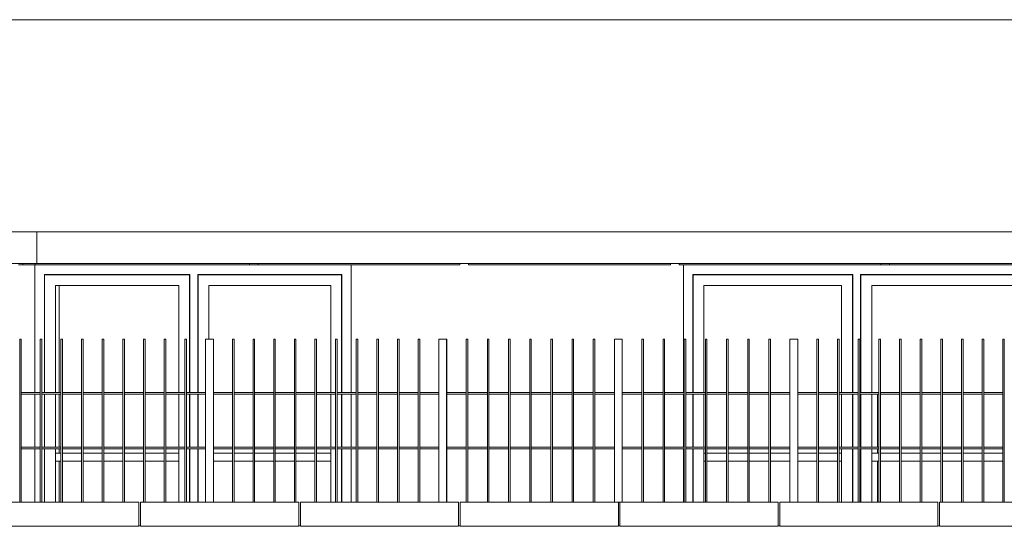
# Model space of a CAD drawing. Extents: x 169645 to 508157, y -5167 to 165945.
# Tile 25 of 130: x 284921 to 291144, y 4547 to 7750. Entities that reach past the tile are written whole.
import ezdxf

# ---------------------------------------------------------------- set-up
doc = ezdxf.new("R2010")
doc.units = 0
doc.header["$MEASUREMENT"] = 0
for name, color, linetype in [('Brise Soleil', 7, 'Continuous'), ('Cloisons', 7, 'Continuous'), ('Doublages Inter', 7, 'Continuous'), ('Murs Périphériques', 7, 'Continuous'), ('Murs Refend', 7, 'Continuous'), ('Plomberie Sanitaire', 7, 'Continuous'), ('Toiture Terrasse', 7, 'Continuous')]:
    doc.layers.add(name, color=color, linetype=linetype)

msp = doc.modelspace()

# ---------------------------------------------------------------- linework, layer by layer
at = {"layer": 'Brise Soleil', "linetype": 'Continuous', "lineweight": 20}
for p, q in [((282123.3, 6409), (285028.7, 6409)), ((285028.7, 6409), (285027.3, 6409)), ((285028.7, 6209), (285028.7, 6409)), ((285028.7, 6409), (293073.6, 6409)), ((280393.8, 6209), (285028.7, 6209)), ((284940.2, 6200), (284913, 6200)), ((284940.2, 6200), (284940.2, 6209)), ((285019.8, 6200), (284940.2, 6200)), ((285019.8, 6200), (285019.8, 6209)), ((286373.6, 6200), (285019.8, 6200)), ((285028.7, 6209), (285027.3, 6209)), ((285028.7, 6209), (293073.6, 6209)), ((286373.6, 6209), (286373.6, 6200)), ((286428.5, 6200), (286428.5, 6209)), ((287703.6, 6200), (286428.5, 6200)), ((287703.6, 6209), (287703.6, 6200)), ((287758.5, 6200), (287758.5, 6209)), ((289033.6, 6200), (287758.5, 6200)), ((289033.6, 6209), (289033.6, 6200)), ((289088.5, 6200), (289088.5, 6209)), ((290363.6, 6200), (289088.5, 6200)), ((290363.6, 6209), (290363.6, 6200)), ((290418.5, 6200), (290418.5, 6209)), ((291693.6, 6200), (290418.5, 6200))]:
    msp.add_line(p, q, dxfattribs=at)
at = {"layer": 'Cloisons', "linetype": 'Continuous', "lineweight": 20}
for p, q in [((285171.3, 6069.9), (285171.3, 5393.3)), ((285171.3, 5383.3), (285171.3, 5046.7)), ((285171.3, 5036.7), (285171.3, 5010)), ((285171.3, 4960), (285171.3, 4698.8))]:
    msp.add_line(p, q, dxfattribs=at)
at = {"layer": 'Doublages Inter', "linetype": 'Continuous', "lineweight": 20}
for p, q in [((285076.9, 6139.9), (285078.9, 6137.9)), ((285996.9, 6139.9), (285076.9, 6139.9)), ((285076.9, 6139.9), (285076.9, 5393.3)), ((285994.9, 6137.9), (285078.9, 6137.9)), ((285078.9, 6137.9), (285078.9, 5393.3)), ((285996.9, 6139.9), (285994.9, 6137.9)), ((285994.9, 5393.3), (285994.9, 6137.9)), ((285996.9, 5393.3), (285996.9, 6139.9)), ((286046.9, 6139.9), (286048.9, 6137.9)), ((286956.9, 6139.9), (286046.9, 6139.9)), ((286046.9, 6139.9), (286046.9, 5393.3)), ((286954.9, 6137.9), (286048.9, 6137.9)), ((286048.9, 6137.9), (286048.9, 5393.3)), ((286956.9, 6139.9), (286954.9, 6137.9)), ((286954.9, 5393.3), (286954.9, 6137.9)), ((286956.9, 5393.3), (286956.9, 6139.9)), ((289175.9, 6139.9), (289177.9, 6137.9)), ((289175.9, 5393.3), (289175.9, 6139.9)), ((289175.9, 6139.9), (290185.9, 6139.9)), ((289177.9, 5393.3), (289177.9, 6137.9)), ((289177.9, 6137.9), (290183.9, 6137.9)), ((290185.9, 6139.9), (290183.9, 6137.9)), ((290183.9, 6137.9), (290183.9, 5393.3)), ((290185.9, 6139.9), (290185.9, 5393.3)), ((290235.9, 6139.9), (290237.9, 6137.9)), ((290235.9, 5393.3), (290235.9, 6139.9)), ((290235.9, 6139.9), (291655.9, 6139.9)), ((290237.9, 5393.3), (290237.9, 6137.9)), ((290237.9, 6137.9), (291653.9, 6137.9)), ((285926.9, 6069.9), (285146.9, 6069.9)), ((285146.9, 6069.9), (285146.9, 5393.3)), ((285926.9, 5393.3), (285926.9, 6069.9)), ((286886.9, 6069.9), (286116.9, 6069.9)), ((286116.9, 6069.9), (286116.9, 5730)), ((286886.9, 5393.3), (286886.9, 6069.9)), ((289245.9, 5393.3), (289245.9, 6069.9)), ((289245.9, 6069.9), (290115.9, 6069.9)), ((290115.9, 6069.9), (290115.9, 5393.3)), ((290305.9, 5393.3), (290305.9, 6069.9)), ((290305.9, 6069.9), (291585.9, 6069.9)), ((285076.9, 5383.3), (285076.9, 5046.7)), ((285078.9, 5383.3), (285078.9, 5046.7)), ((285146.9, 5383.3), (285146.9, 5046.7)), ((285926.9, 5046.7), (285926.9, 5383.3)), ((285994.9, 5046.7), (285994.9, 5383.3)), ((285996.9, 5046.7), (285996.9, 5383.3)), ((286046.9, 5383.3), (286046.9, 5046.7)), ((286048.9, 5383.3), (286048.9, 5046.7)), ((286886.9, 5046.7), (286886.9, 5383.3)), ((286954.9, 5046.7), (286954.9, 5383.3)), ((286956.9, 5046.7), (286956.9, 5383.3)), ((289175.9, 5046.7), (289175.9, 5383.3)), ((289177.9, 5046.7), (289177.9, 5383.3)), ((289245.9, 5046.7), (289245.9, 5383.3)), ((290115.9, 5383.3), (290115.9, 5046.7)), ((290183.9, 5383.3), (290183.9, 5046.7)), ((290185.9, 5383.3), (290185.9, 5046.7)), ((290235.9, 5046.7), (290235.9, 5383.3)), ((290237.9, 5046.7), (290237.9, 5383.3)), ((290305.9, 5046.7), (290305.9, 5383.3)), ((285076.9, 5036.7), (285076.9, 4698.8)), ((285078.9, 5036.7), (285078.9, 4698.8)), ((285146.9, 5036.7), (285146.9, 4698.8)), ((285146.9, 5010), (285182, 5010)), ((285192, 5010), (285312.5, 5010)), ((285322.5, 5010), (285442.9, 5010)), ((285452.9, 5010), (285573.4, 5010)), ((285583.4, 5010), (285703.8, 5010)), ((285713.8, 5010), (285834.3, 5010)), ((285844.3, 5010), (285926.9, 5010)), ((285926.9, 4698.8), (285926.9, 5036.7)), ((285994.9, 4698.8), (285994.9, 5036.7)), ((285996.9, 4698.8), (285996.9, 5036.7)), ((286046.9, 5036.7), (286046.9, 4698.8)), ((286048.9, 5036.7), (286048.9, 4698.8)), ((286145.2, 5010), (286265.6, 5010)), ((286275.6, 5010), (286396.1, 5010)), ((286406.1, 5010), (286526.5, 5010)), ((286536.5, 5010), (286657, 5010)), ((286667, 5010), (286787.5, 5010)), ((286797.5, 5010), (286886.9, 5010)), ((286886.9, 4698.8), (286886.9, 5036.7)), ((286954.9, 4698.8), (286954.9, 5036.7)), ((286956.9, 4698.8), (286956.9, 5036.7)), ((289175.9, 4698.8), (289175.9, 5036.7)), ((289177.9, 4698.8), (289177.9, 5036.7)), ((289245.9, 4698.8), (289245.9, 5036.7)), ((289245.9, 5010), (289254.6, 5010)), ((289264.6, 5010), (289388.3, 5010)), ((289398.3, 5010), (289522.1, 5010)), ((289532.1, 5010), (289655.8, 5010)), ((289665.8, 5010), (289789.6, 5010)), ((289839.6, 5010), (289960, 5010)), ((289970, 5010), (290090.5, 5010)), ((290100.5, 5010), (290115.9, 5010)), ((290115.9, 5036.7), (290115.9, 4698.8)), ((290183.9, 5036.7), (290183.9, 4698.8)), ((290185.9, 5036.7), (290185.9, 4698.8)), ((290235.9, 4698.8), (290235.9, 5036.7)), ((290237.9, 4698.8), (290237.9, 5036.7)), ((290305.9, 4698.8), (290305.9, 5036.7)), ((290305.9, 5010), (290351.4, 5010)), ((290361.4, 5010), (290481.8, 5010)), ((290491.8, 5010), (290612.3, 5010)), ((290622.3, 5010), (290742.8, 5010)), ((290752.8, 5010), (290873.2, 5010)), ((290883.2, 5010), (291003.7, 5010)), ((291013.7, 5010), (291134.1, 5010)), ((285146.9, 4960), (285182, 4960)), ((285192, 4960), (285312.5, 4960)), ((285322.5, 4960), (285442.9, 4960)), ((285452.9, 4960), (285573.4, 4960)), ((285583.4, 4960), (285703.8, 4960)), ((285713.8, 4960), (285834.3, 4960)), ((285844.3, 4960), (285926.9, 4960)), ((286145.2, 4960), (286265.6, 4960)), ((286275.6, 4960), (286396.1, 4960)), ((286406.1, 4960), (286526.5, 4960)), ((286536.5, 4960), (286657, 4960)), ((286667, 4960), (286787.5, 4960)), ((286797.5, 4960), (286886.9, 4960)), ((289245.9, 4960), (289254.6, 4960)), ((289264.6, 4960), (289388.3, 4960)), ((289398.3, 4960), (289522.1, 4960)), ((289532.1, 4960), (289655.8, 4960)), ((289665.8, 4960), (289789.6, 4960)), ((289839.6, 4960), (289960, 4960)), ((289970, 4960), (290090.5, 4960)), ((290100.5, 4960), (290115.9, 4960)), ((290305.9, 4960), (290351.4, 4960)), ((290361.4, 4960), (290481.8, 4960)), ((290491.8, 4960), (290612.3, 4960)), ((290622.3, 4960), (290742.8, 4960)), ((290752.8, 4960), (290873.2, 4960)), ((290883.2, 4960), (291003.7, 4960)), ((291013.7, 4960), (291134.1, 4960)), ((286116.9, 4700), (286116.9, 4698.8))]:
    msp.add_line(p, q, dxfattribs=at)
at = {"layer": 'Murs Périphériques', "linetype": 'Continuous', "lineweight": 20}
for p, q in [((297344.4, 7750), (284563.4, 7750)), ((285016.9, 5393.3), (285016.9, 6200)), ((286373.6, 6200), (286428.5, 6200)), ((287016.9, 6200), (287016.9, 5393.3)), ((289115.9, 5393.3), (289115.9, 6200)), ((290363.6, 6200), (290418.5, 6200)), ((285016.9, 5046.7), (285016.9, 5383.3)), ((287016.9, 5383.3), (287016.9, 5046.7)), ((289115.9, 5046.7), (289115.9, 5383.3)), ((285016.9, 4698.8), (285016.9, 5036.7)), ((287016.9, 5036.7), (287016.9, 4698.8)), ((289115.9, 4698.8), (289115.9, 5036.7)), ((285674.9, 4550), (285684.9, 4550)), ((286684.9, 4550), (286694.9, 4550)), ((287694.9, 4550), (287704.9, 4550)), ((288704.9, 4550), (288714.9, 4550)), ((289714.9, 4550), (289724.9, 4550)), ((290724.9, 4550), (290734.9, 4550))]:
    msp.add_line(p, q, dxfattribs=at)
at = {"layer": 'Murs Refend', "linetype": 'Continuous', "lineweight": 20}
for p, q in [((290342, 5383.3), (290342, 5046.7)), ((290342, 5036.7), (290342, 5010)), ((290342, 4960), (290342, 4698.8))]:
    msp.add_line(p, q, dxfattribs=at)
at = {"layer": 'Plomberie Sanitaire', "linetype": 'Continuous', "lineweight": 20}
for p, q in [((284921.1, 4700), (284921.1, 5730)), ((284921.1, 5730), (284931.1, 5730)), ((284931.1, 5730), (284931.1, 4700)), ((285051.5, 4700), (285051.5, 5730)), ((285051.5, 5730), (285061.5, 5730)), ((285061.5, 5730), (285061.5, 4700)), ((285182, 4700), (285182, 5730)), ((285182, 5730), (285192, 5730)), ((285192, 5730), (285192, 4700)), ((285312.5, 4700), (285312.5, 5730)), ((285312.5, 5730), (285322.5, 5730)), ((285322.5, 5730), (285322.5, 4700)), ((285442.9, 4700), (285442.9, 5730)), ((285442.9, 5730), (285452.9, 5730)), ((285452.9, 5730), (285452.9, 4700)), ((285573.4, 4700), (285573.4, 5730)), ((285573.4, 5730), (285583.4, 5730)), ((285583.4, 5730), (285583.4, 4700)), ((285703.8, 4700), (285703.8, 5730)), ((285703.8, 5730), (285713.8, 5730)), ((285713.8, 5730), (285713.8, 4700)), ((285834.3, 4700), (285834.3, 5730)), ((285834.3, 5730), (285844.3, 5730)), ((285844.3, 5730), (285844.3, 4700)), ((285964.7, 4700), (285964.7, 5730)), ((285964.7, 5730), (285974.7, 5730)), ((285974.7, 5730), (285974.7, 4700)), ((286095.2, 4700), (286095.2, 5730)), ((286095.2, 5730), (286145.2, 5730)), ((286145.2, 5730), (286145.2, 4700)), ((286265.6, 4700), (286265.6, 5730)), ((286265.6, 5730), (286275.6, 5730)), ((286275.6, 5730), (286275.6, 4700)), ((286396.1, 4700), (286396.1, 5730)), ((286396.1, 5730), (286406.1, 5730)), ((286406.1, 5730), (286406.1, 4700)), ((286526.5, 4700), (286526.5, 5730)), ((286526.5, 5730), (286536.5, 5730)), ((286536.5, 5730), (286536.5, 4700)), ((286657, 4700), (286657, 5730)), ((286657, 5730), (286667, 5730)), ((286667, 5730), (286667, 4700)), ((286787.5, 4700), (286787.5, 5730)), ((286787.5, 5730), (286797.5, 5730)), ((286797.5, 5730), (286797.5, 4700)), ((286917.9, 4700), (286917.9, 5730)), ((286917.9, 5730), (286927.9, 5730)), ((286927.9, 5730), (286927.9, 4700)), ((287048.4, 4700), (287048.4, 5730)), ((287048.4, 5730), (287058.4, 5730)), ((287058.4, 5730), (287058.4, 4700)), ((287178.8, 4700), (287178.8, 5730)), ((287178.8, 5730), (287188.8, 5730)), ((287188.8, 5730), (287188.8, 4700)), ((287309.3, 4700), (287309.3, 5730)), ((287309.3, 5730), (287319.3, 5730)), ((287319.3, 5730), (287319.3, 4700)), ((287439.7, 4700), (287439.7, 5730)), ((287439.7, 5730), (287449.7, 5730)), ((287449.7, 5730), (287449.7, 4700)), ((287569.6, 4700), (287569.6, 5730)), ((287569.6, 5730), (287570.2, 5730)), ((287570.2, 4700), (287570.2, 5730)), ((287570.2, 5730), (287620.2, 5730)), ((287619.6, 5730), (287619.6, 4700)), ((287620.2, 5730), (287620.2, 4700)), ((287743.3, 4700), (287743.3, 5730)), ((287743.3, 5730), (287753.3, 5730)), ((287753.3, 5730), (287753.3, 4700)), ((287877.1, 4700), (287877.1, 5730)), ((287877.1, 5730), (287887.1, 5730)), ((287887.1, 5730), (287887.1, 4700)), ((288010.8, 4700), (288010.8, 5730)), ((288010.8, 5730), (288020.8, 5730)), ((288020.8, 5730), (288020.8, 4700)), ((288144.6, 4700), (288144.6, 5730)), ((288144.6, 5730), (288154.6, 5730)), ((288154.6, 5730), (288154.6, 4700)), ((288278.3, 4700), (288278.3, 5730)), ((288278.3, 5730), (288288.3, 5730)), ((288288.3, 5730), (288288.3, 4700)), ((288412.1, 4700), (288412.1, 5730)), ((288412.1, 5730), (288422.1, 5730)), ((288422.1, 5730), (288422.1, 4700)), ((288545.8, 4700), (288545.8, 5730)), ((288545.8, 5730), (288555.8, 5730)), ((288555.8, 5730), (288555.8, 4700)), ((288679.6, 4700), (288679.6, 5730)), ((288679.6, 5730), (288729.6, 5730)), ((288729.6, 5730), (288729.6, 4700)), ((288853.3, 4700), (288853.3, 5730)), ((288853.3, 5730), (288863.3, 5730)), ((288863.3, 5730), (288863.3, 4700)), ((288987.1, 4700), (288987.1, 5730)), ((288987.1, 5730), (288997.1, 5730)), ((288997.1, 5730), (288997.1, 4700)), ((289120.8, 4700), (289120.8, 5730)), ((289120.8, 5730), (289130.8, 5730)), ((289130.8, 5730), (289130.8, 4700)), ((289254.6, 4700), (289254.6, 5730)), ((289254.6, 5730), (289264.6, 5730)), ((289264.6, 5730), (289264.6, 4700)), ((289388.3, 4700), (289388.3, 5730)), ((289388.3, 5730), (289398.3, 5730)), ((289398.3, 5730), (289398.3, 4700)), ((289522.1, 4700), (289522.1, 5730)), ((289522.1, 5730), (289532.1, 5730)), ((289532.1, 5730), (289532.1, 4700)), ((289655.8, 4700), (289655.8, 5730)), ((289655.8, 5730), (289665.8, 5730)), ((289665.8, 5730), (289665.8, 4700)), ((289789.6, 4700), (289789.6, 5730)), ((289789.6, 5730), (289839.6, 5730)), ((289839.6, 5730), (289839.6, 4700)), ((289960, 4700), (289960, 5730)), ((289960, 5730), (289970, 5730)), ((289970, 5730), (289970, 4700)), ((290090.5, 4700), (290090.5, 5730)), ((290090.5, 5730), (290100.5, 5730)), ((290100.5, 5730), (290100.5, 4700)), ((290220.9, 4700), (290220.9, 5730)), ((290220.9, 5730), (290230.9, 5730)), ((290230.9, 5730), (290230.9, 4700)), ((290351.4, 4700), (290351.4, 5730)), ((290351.4, 5730), (290361.4, 5730)), ((290361.4, 5730), (290361.4, 4700)), ((290481.8, 4700), (290481.8, 5730)), ((290481.8, 5730), (290491.8, 5730)), ((290491.8, 5730), (290491.8, 4700)), ((290612.3, 4700), (290612.3, 5730)), ((290612.3, 5730), (290622.3, 5730)), ((290622.3, 5730), (290622.3, 4700)), ((290742.8, 4700), (290742.8, 5730)), ((290742.8, 5730), (290752.8, 5730)), ((290752.8, 5730), (290752.8, 4700)), ((290873.2, 4700), (290873.2, 5730)), ((290873.2, 5730), (290883.2, 5730)), ((290883.2, 5730), (290883.2, 4700)), ((291003.7, 4700), (291003.7, 5730)), ((291003.7, 5730), (291013.7, 5730)), ((291013.7, 5730), (291013.7, 4700)), ((291134.1, 4700), (291134.1, 5730)), ((291134.1, 5730), (291144.1, 5730)), ((291144.1, 5730), (291144.1, 4700)), ((284931.1, 5393.3), (285051.5, 5393.3)), ((285051.5, 5383.3), (284931.1, 5383.3)), ((285061.5, 5393.3), (285182, 5393.3)), ((285182, 5383.3), (285061.5, 5383.3)), ((285192, 5393.3), (285312.5, 5393.3)), ((285312.5, 5383.3), (285192, 5383.3)), ((285322.5, 5393.3), (285442.9, 5393.3)), ((285442.9, 5383.3), (285322.5, 5383.3)), ((285452.9, 5393.3), (285573.4, 5393.3)), ((285573.4, 5383.3), (285452.9, 5383.3)), ((285583.4, 5393.3), (285703.8, 5393.3)), ((285703.8, 5383.3), (285583.4, 5383.3)), ((285713.8, 5393.3), (285834.3, 5393.3)), ((285834.3, 5383.3), (285713.8, 5383.3)), ((285844.3, 5393.3), (285964.7, 5393.3)), ((285964.7, 5383.3), (285844.3, 5383.3)), ((285974.7, 5393.3), (286095.2, 5393.3)), ((286095.2, 5383.3), (285974.7, 5383.3)), ((286145.2, 5393.3), (286265.6, 5393.3)), ((286265.6, 5383.3), (286145.2, 5383.3)), ((286275.6, 5393.3), (286396.1, 5393.3)), ((286396.1, 5383.3), (286275.6, 5383.3)), ((286406.1, 5393.3), (286526.5, 5393.3)), ((286526.5, 5383.3), (286406.1, 5383.3)), ((286536.5, 5393.3), (286657, 5393.3)), ((286657, 5383.3), (286536.5, 5383.3)), ((286667, 5393.3), (286787.5, 5393.3)), ((286787.5, 5383.3), (286667, 5383.3)), ((286797.5, 5393.3), (286917.9, 5393.3)), ((286917.9, 5383.3), (286797.5, 5383.3)), ((286927.9, 5393.3), (287048.4, 5393.3)), ((287048.4, 5383.3), (286927.9, 5383.3)), ((287058.4, 5393.3), (287178.8, 5393.3)), ((287178.8, 5383.3), (287058.4, 5383.3)), ((287188.8, 5393.3), (287309.3, 5393.3)), ((287309.3, 5383.3), (287188.8, 5383.3)), ((287319.3, 5393.3), (287439.7, 5393.3)), ((287439.7, 5383.3), (287319.3, 5383.3)), ((287449.7, 5393.3), (287569.6, 5393.3)), ((287569.6, 5383.3), (287449.7, 5383.3)), ((287620.2, 5393.3), (287743.3, 5393.3)), ((287743.3, 5383.3), (287620.2, 5383.3)), ((287753.3, 5393.3), (287877.1, 5393.3)), ((287877.1, 5383.3), (287753.3, 5383.3)), ((287887.1, 5393.3), (288010.8, 5393.3)), ((288010.8, 5383.3), (287887.1, 5383.3)), ((288020.8, 5393.3), (288144.6, 5393.3)), ((288144.6, 5383.3), (288020.8, 5383.3)), ((288154.6, 5393.3), (288278.3, 5393.3)), ((288278.3, 5383.3), (288154.6, 5383.3)), ((288288.3, 5393.3), (288412.1, 5393.3)), ((288412.1, 5383.3), (288288.3, 5383.3)), ((288422.1, 5393.3), (288545.8, 5393.3)), ((288545.8, 5383.3), (288422.1, 5383.3)), ((288555.8, 5393.3), (288679.6, 5393.3)), ((288679.6, 5383.3), (288555.8, 5383.3)), ((288729.6, 5393.3), (288853.3, 5393.3)), ((288853.3, 5383.3), (288729.6, 5383.3)), ((288863.3, 5393.3), (288987.1, 5393.3)), ((288987.1, 5383.3), (288863.3, 5383.3)), ((288997.1, 5393.3), (289120.8, 5393.3)), ((289120.8, 5383.3), (288997.1, 5383.3)), ((289130.8, 5393.3), (289254.6, 5393.3)), ((289254.6, 5383.3), (289130.8, 5383.3)), ((289264.6, 5393.3), (289388.3, 5393.3)), ((289388.3, 5383.3), (289264.6, 5383.3)), ((289398.3, 5393.3), (289522.1, 5393.3)), ((289522.1, 5383.3), (289398.3, 5383.3)), ((289532.1, 5393.3), (289655.8, 5393.3)), ((289655.8, 5383.3), (289532.1, 5383.3)), ((289665.8, 5393.3), (289789.6, 5393.3)), ((289789.6, 5383.3), (289665.8, 5383.3)), ((289839.6, 5393.3), (289960, 5393.3)), ((289960, 5383.3), (289839.6, 5383.3)), ((289970, 5393.3), (290090.5, 5393.3)), ((290090.5, 5383.3), (289970, 5383.3)), ((290100.5, 5393.3), (290220.9, 5393.3)), ((290220.9, 5383.3), (290100.5, 5383.3)), ((290230.9, 5393.3), (290351.4, 5393.3)), ((290351.4, 5383.3), (290230.9, 5383.3)), ((290361.4, 5393.3), (290481.8, 5393.3)), ((290481.8, 5383.3), (290361.4, 5383.3)), ((290491.8, 5393.3), (290612.3, 5393.3)), ((290612.3, 5383.3), (290491.8, 5383.3)), ((290622.3, 5393.3), (290742.8, 5393.3)), ((290742.8, 5383.3), (290622.3, 5383.3)), ((290752.8, 5393.3), (290873.2, 5393.3)), ((290873.2, 5383.3), (290752.8, 5383.3)), ((290883.2, 5393.3), (291003.7, 5393.3)), ((291003.7, 5383.3), (290883.2, 5383.3)), ((291013.7, 5393.3), (291134.1, 5393.3)), ((291134.1, 5383.3), (291013.7, 5383.3)), ((284931.1, 5046.7), (285051.5, 5046.7)), ((285061.5, 5046.7), (285182, 5046.7)), ((285192, 5046.7), (285312.5, 5046.7)), ((285322.5, 5046.7), (285442.9, 5046.7)), ((285452.9, 5046.7), (285573.4, 5046.7)), ((285583.4, 5046.7), (285703.8, 5046.7)), ((285713.8, 5046.7), (285834.3, 5046.7)), ((285844.3, 5046.7), (285964.7, 5046.7)), ((285974.7, 5046.7), (286095.2, 5046.7)), ((286145.2, 5046.7), (286265.6, 5046.7)), ((286275.6, 5046.7), (286396.1, 5046.7)), ((286406.1, 5046.7), (286526.5, 5046.7)), ((286536.5, 5046.7), (286657, 5046.7)), ((286667, 5046.7), (286787.5, 5046.7)), ((286797.5, 5046.7), (286917.9, 5046.7)), ((286927.9, 5046.7), (287048.4, 5046.7)), ((287058.4, 5046.7), (287178.8, 5046.7)), ((287188.8, 5046.7), (287309.3, 5046.7)), ((287319.3, 5046.7), (287439.7, 5046.7)), ((287449.7, 5046.7), (287569.6, 5046.7)), ((287620.2, 5046.7), (287743.3, 5046.7)), ((287753.3, 5046.7), (287877.1, 5046.7)), ((287887.1, 5046.7), (288010.8, 5046.7)), ((288020.8, 5046.7), (288144.6, 5046.7)), ((288154.6, 5046.7), (288278.3, 5046.7)), ((288288.3, 5046.7), (288412.1, 5046.7)), ((288422.1, 5046.7), (288545.8, 5046.7)), ((288555.8, 5046.7), (288679.6, 5046.7)), ((288729.6, 5046.7), (288853.3, 5046.7)), ((288863.3, 5046.7), (288987.1, 5046.7)), ((288997.1, 5046.7), (289120.8, 5046.7)), ((289130.8, 5046.7), (289254.6, 5046.7)), ((289264.6, 5046.7), (289388.3, 5046.7)), ((289398.3, 5046.7), (289522.1, 5046.7)), ((289532.1, 5046.7), (289655.8, 5046.7)), ((289665.8, 5046.7), (289789.6, 5046.7)), ((289839.6, 5046.7), (289960, 5046.7)), ((289970, 5046.7), (290090.5, 5046.7)), ((290100.5, 5046.7), (290220.9, 5046.7)), ((290230.9, 5046.7), (290351.4, 5046.7)), ((290361.4, 5046.7), (290481.8, 5046.7)), ((290491.8, 5046.7), (290612.3, 5046.7)), ((290622.3, 5046.7), (290742.8, 5046.7)), ((290752.8, 5046.7), (290873.2, 5046.7)), ((290883.2, 5046.7), (291003.7, 5046.7)), ((291013.7, 5046.7), (291134.1, 5046.7)), ((285051.5, 5036.7), (284931.1, 5036.7)), ((285182, 5036.7), (285061.5, 5036.7)), ((285312.5, 5036.7), (285192, 5036.7)), ((285442.9, 5036.7), (285322.5, 5036.7)), ((285573.4, 5036.7), (285452.9, 5036.7)), ((285703.8, 5036.7), (285583.4, 5036.7)), ((285834.3, 5036.7), (285713.8, 5036.7)), ((285964.7, 5036.7), (285844.3, 5036.7)), ((286095.2, 5036.7), (285974.7, 5036.7)), ((286265.6, 5036.7), (286145.2, 5036.7)), ((286396.1, 5036.7), (286275.6, 5036.7)), ((286526.5, 5036.7), (286406.1, 5036.7)), ((286657, 5036.7), (286536.5, 5036.7)), ((286787.5, 5036.7), (286667, 5036.7)), ((286917.9, 5036.7), (286797.5, 5036.7)), ((287048.4, 5036.7), (286927.9, 5036.7)), ((287178.8, 5036.7), (287058.4, 5036.7)), ((287309.3, 5036.7), (287188.8, 5036.7)), ((287439.7, 5036.7), (287319.3, 5036.7)), ((287569.6, 5036.7), (287449.7, 5036.7)), ((287743.3, 5036.7), (287620.2, 5036.7)), ((287877.1, 5036.7), (287753.3, 5036.7)), ((288010.8, 5036.7), (287887.1, 5036.7)), ((288144.6, 5036.7), (288020.8, 5036.7)), ((288278.3, 5036.7), (288154.6, 5036.7)), ((288412.1, 5036.7), (288288.3, 5036.7)), ((288545.8, 5036.7), (288422.1, 5036.7)), ((288679.6, 5036.7), (288555.8, 5036.7)), ((288853.3, 5036.7), (288729.6, 5036.7)), ((288987.1, 5036.7), (288863.3, 5036.7)), ((289120.8, 5036.7), (288997.1, 5036.7)), ((289254.6, 5036.7), (289130.8, 5036.7)), ((289388.3, 5036.7), (289264.6, 5036.7)), ((289522.1, 5036.7), (289398.3, 5036.7)), ((289655.8, 5036.7), (289532.1, 5036.7)), ((289789.6, 5036.7), (289665.8, 5036.7)), ((289960, 5036.7), (289839.6, 5036.7)), ((290090.5, 5036.7), (289970, 5036.7)), ((290220.9, 5036.7), (290100.5, 5036.7)), ((290351.4, 5036.7), (290230.9, 5036.7)), ((290481.8, 5036.7), (290361.4, 5036.7)), ((290612.3, 5036.7), (290491.8, 5036.7)), ((290742.8, 5036.7), (290622.3, 5036.7)), ((290873.2, 5036.7), (290752.8, 5036.7)), ((291003.7, 5036.7), (290883.2, 5036.7)), ((291134.1, 5036.7), (291013.7, 5036.7)), ((284931.1, 4700), (284921.1, 4700)), ((285061.5, 4700), (285051.5, 4700)), ((285192, 4700), (285182, 4700)), ((285322.5, 4700), (285312.5, 4700)), ((285452.9, 4700), (285442.9, 4700)), ((285583.4, 4700), (285573.4, 4700)), ((285713.8, 4700), (285703.8, 4700)), ((285844.3, 4700), (285834.3, 4700)), ((285974.7, 4700), (285964.7, 4700)), ((286145.2, 4700), (286095.2, 4700)), ((286275.6, 4700), (286265.6, 4700)), ((286406.1, 4700), (286396.1, 4700)), ((286536.5, 4700), (286526.5, 4700)), ((286667, 4700), (286657, 4700)), ((286797.5, 4700), (286787.5, 4700)), ((286927.9, 4700), (286917.9, 4700)), ((287058.4, 4700), (287048.4, 4700)), ((287188.8, 4700), (287178.8, 4700)), ((287319.3, 4700), (287309.3, 4700)), ((287449.7, 4700), (287439.7, 4700)), ((287570.2, 4700), (287569.6, 4700)), ((287620.2, 4700), (287570.2, 4700)), ((287753.3, 4700), (287743.3, 4700)), ((287887.1, 4700), (287877.1, 4700)), ((288020.8, 4700), (288010.8, 4700)), ((288154.6, 4700), (288144.6, 4700)), ((288288.3, 4700), (288278.3, 4700)), ((288422.1, 4700), (288412.1, 4700)), ((288555.8, 4700), (288545.8, 4700)), ((288729.6, 4700), (288679.6, 4700)), ((288863.3, 4700), (288853.3, 4700)), ((288997.1, 4700), (288987.1, 4700)), ((289130.8, 4700), (289120.8, 4700)), ((289264.6, 4700), (289254.6, 4700)), ((289398.3, 4700), (289388.3, 4700)), ((289532.1, 4700), (289522.1, 4700)), ((289665.8, 4700), (289655.8, 4700)), ((289839.6, 4700), (289789.6, 4700)), ((289970, 4700), (289960, 4700)), ((290100.5, 4700), (290090.5, 4700)), ((290230.9, 4700), (290220.9, 4700)), ((290361.4, 4700), (290351.4, 4700)), ((290491.8, 4700), (290481.8, 4700)), ((290622.3, 4700), (290612.3, 4700)), ((290752.8, 4700), (290742.8, 4700)), ((290883.2, 4700), (290873.2, 4700)), ((291013.7, 4700), (291003.7, 4700)), ((291144.1, 4700), (291134.1, 4700))]:
    msp.add_line(p, q, dxfattribs=at)
at = {"layer": 'Toiture Terrasse', "linetype": 'Continuous', "lineweight": 20}
for p, q in [((284790.2, 4698.8), (285674.9, 4698.8)), ((285674.9, 4698.8), (285674.9, 4692.7)), ((285674.9, 4548.7), (285674.9, 4698.8)), ((285674.9, 4550), (285674.9, 4692.7)), ((285684.9, 4698.8), (286684.9, 4698.8)), ((285684.9, 4548.7), (285684.9, 4698.8)), ((286684.9, 4698.8), (286684.9, 4692.7)), ((286684.9, 4548.7), (286684.9, 4698.8)), ((286684.9, 4550), (286684.9, 4692.7)), ((286694.9, 4698.8), (287694.9, 4698.8)), ((286694.9, 4548.7), (286694.9, 4698.8)), ((287694.9, 4698.8), (287694.9, 4692.7)), ((287694.9, 4548.7), (287694.9, 4698.8)), ((287694.9, 4550), (287694.9, 4692.7)), ((287704.9, 4698.8), (288704.9, 4698.8)), ((287704.9, 4548.7), (287704.9, 4698.8)), ((288704.9, 4698.8), (288704.9, 4692.7)), ((288704.9, 4548.7), (288704.9, 4698.8)), ((288704.9, 4550), (288704.9, 4692.7)), ((288714.9, 4698.8), (289714.9, 4698.8)), ((288714.9, 4548.7), (288714.9, 4698.8)), ((289714.9, 4698.8), (289714.9, 4692.7)), ((289714.9, 4548.7), (289714.9, 4698.8)), ((289714.9, 4550), (289714.9, 4692.7)), ((289724.9, 4698.8), (290724.9, 4698.8)), ((289724.9, 4548.7), (289724.9, 4698.8)), ((290724.9, 4698.8), (290724.9, 4692.7)), ((290724.9, 4548.7), (290724.9, 4698.8)), ((290724.9, 4550), (290724.9, 4692.7)), ((290734.9, 4698.8), (291734.9, 4698.8)), ((290734.9, 4548.7), (290734.9, 4698.8)), ((284790.2, 4548.7), (285674.9, 4548.7)), ((285674.9, 4548.7), (285674.9, 4547.2)), ((285684.9, 4547.2), (285684.9, 4548.7)), ((285684.9, 4548.7), (286684.9, 4548.7)), ((286684.9, 4548.7), (286684.9, 4547.2)), ((286694.9, 4547.2), (286694.9, 4548.7)), ((286694.9, 4548.7), (287694.9, 4548.7)), ((287694.9, 4548.7), (287694.9, 4547.2)), ((287704.9, 4547.2), (287704.9, 4548.7)), ((287704.9, 4548.7), (288704.9, 4548.7)), ((288704.9, 4548.7), (288704.9, 4547.2)), ((288714.9, 4547.2), (288714.9, 4548.7)), ((288714.9, 4548.7), (289714.9, 4548.7)), ((289714.9, 4548.7), (289714.9, 4547.2)), ((289724.9, 4547.2), (289724.9, 4548.7)), ((289724.9, 4548.7), (290724.9, 4548.7)), ((290724.9, 4548.7), (290724.9, 4547.2)), ((290734.9, 4547.2), (290734.9, 4548.7)), ((290734.9, 4548.7), (291734.9, 4548.7))]:
    msp.add_line(p, q, dxfattribs=at)

doc.saveas('drawing.dxf')
